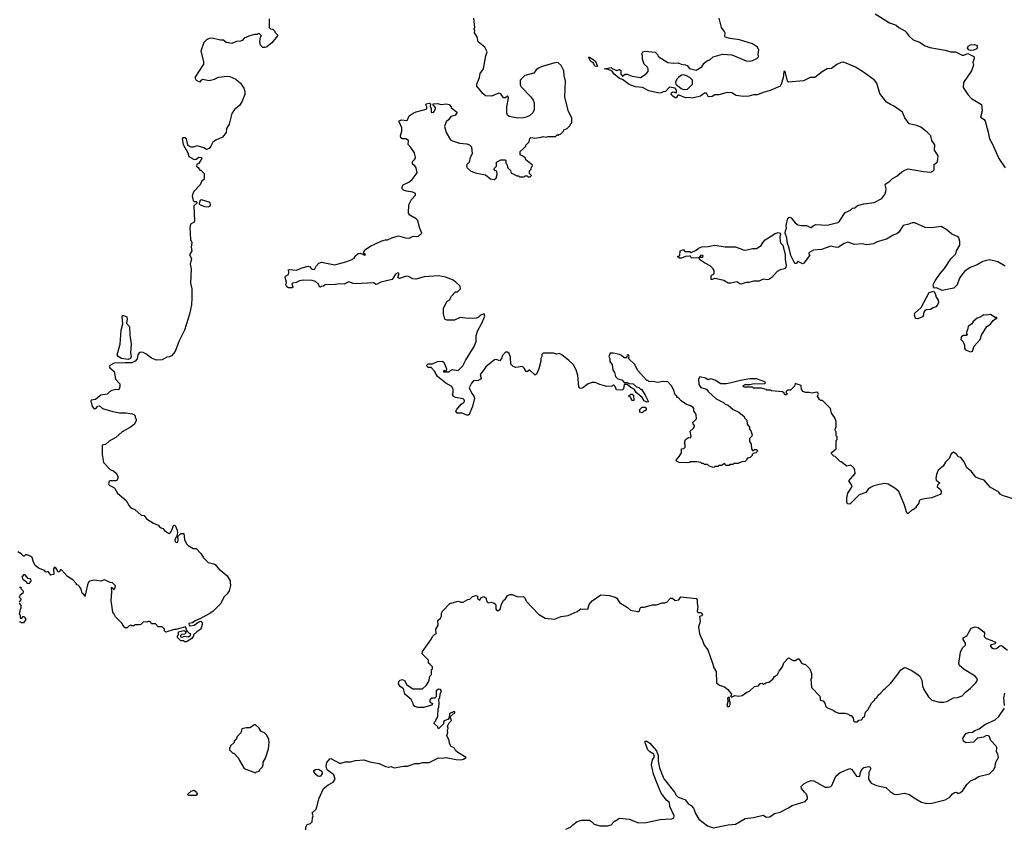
# Model space of a CAD drawing. Extents: x 2086813 to 2278017, y 548126 to 753336.
# Tile 25 of 256: x 2149136 to 2159572, y 561692 to 570267. Entities that reach past the tile are written whole.
import ezdxf

# ---------------------------------------------------------------- set-up
doc = ezdxf.new("R2010")
doc.units = 0

msp = doc.modelspace()

# ---------------------------------------------------------------- linework, layer by layer
at = {"layer": '0CON10XD'}
for points in [[(2151780, 570275), (2151780, 570185), (2151795, 570170), (2151818, 570168), (2151840, 570145), (2151840, 570135), (2151870, 570105), (2151870, 570095), (2151809, 570021), (2151755, 569980), (2151735, 569972), (2151713, 569973), (2151688, 569998), (2151680, 570035), (2151690, 570085), (2151700, 570095), (2151675, 570120), (2151662, 570118), (2151655, 570110), (2151625, 570110), (2151565, 570092), (2151515, 570072), (2151493, 570047), (2151475, 570038), (2151435, 570037), (2151384, 570016), (2151326, 570026), (2151295, 570050), (2151265, 570049), (2151175, 570071), (2151145, 570068), (2151117, 570055), (2151089, 570025), (2151056, 569935), (2151086, 569825), (2151086, 569795), (2150993, 569653), (2151006, 569626), (2151035, 569611), (2151050, 569610), (2151062, 569625), (2151075, 569636), (2151146, 569624), (2151202, 569638), (2151245, 569658), (2151335, 569669), (2151364, 569664), (2151426, 569636), (2151478, 569595), (2151512, 569542), (2151522, 569505), (2151522, 569475), (2151492, 569395), (2151465, 569358), (2151412, 569315), (2151386, 569274), (2151355, 569160), (2151328, 569112), (2151325, 569070), (2151285, 569020), (2151215, 568990), (2151182, 568968), (2151163, 568925), (2151145, 568902), (2151115, 568892), (2151089, 568909), (2151018, 568928), (2150975, 568914), (2150954, 568914), (2150935, 568921), (2150917, 568937), (2150903, 569005), (2150885, 569016), (2150866, 569014), (2150858, 569005), (2150869, 568945), (2150920, 568855), (2150928, 568815), (2150985, 568783), (2151005, 568788), (2151035, 568810), (2151060, 568805), (2151067, 568797), (2151030, 568740)], [(2153973, 566877), (2153974, 566916), (2153988, 566965), (2154035, 567050), (2154068, 567125), (2154058, 567148), (2154020, 567135), (2153995, 567110), (2153975, 567102), (2153895, 567100), (2153805, 567108), (2153745, 567080), (2153665, 567080), (2153643, 567093), (2153628, 567148), (2153628, 567205), (2153665, 567280), (2153695, 567300), (2153712, 567335), (2153755, 567380), (2153775, 567380), (2153808, 567415), (2153805, 567440), (2153760, 567485), (2153730, 567505), (2153654, 567536), (2153575, 567550), (2153425, 567542), (2153335, 567516), (2153305, 567519), (2153258, 567545), (2153235, 567546), (2153162, 567522), (2153146, 567535), (2153157, 567575), (2153145, 567582), (2153120, 567570), (2153085, 567512), (2152965, 567484), (2152925, 567461), (2152915, 567460), (2152885, 567476), (2152697, 567467), (2152670, 567470), (2152625, 567488), (2152575, 567464), (2152525, 567468), (2152485, 567458), (2152374, 567456), (2152355, 567442), (2152332, 567438), (2152325, 567430), (2152314, 567435), (2152303, 567463), (2152270, 567490), (2152235, 567502), (2152145, 567506), (2152101, 567499), (2152065, 567479), (2152027, 567473), (2152022, 567465), (2152032, 567435), (2152026, 567424), (2151984, 567424), (2151966, 567435), (2151956, 567454), (2151963, 567485), (2151950, 567535), (2151955, 567546), (2151984, 567566), (2151990, 567585), (2151987, 567613), (2151995, 567620), (2152065, 567612), (2152099, 567621), (2152125, 567636), (2152195, 567652), (2152209, 567649), (2152231, 567621), (2152262, 567618), (2152277, 567655), (2152308, 567685), (2152334, 567696), (2152475, 567667), (2152605, 567704), (2152658, 567725), (2152681, 567739), (2152699, 567765), (2152725, 567788), (2152745, 567793), (2152795, 567770), (2152800, 567775), (2152782, 567792), (2152795, 567828), (2152853, 567867), (2152975, 567921), (2153015, 567933), (2153035, 567932), (2153080, 567955), (2153153, 567977), (2153225, 567954), (2153265, 567949), (2153307, 567973), (2153345, 567968), (2153365, 567973), (2153398, 568005), (2153374, 568064), (2153355, 568138), (2153337, 568157), (2153273, 568193), (2153258, 568215), (2153262, 568305), (2153289, 568361), (2153330, 568405), (2153330, 568425), (2153305, 568438), (2153235, 568448), (2153205, 568460), (2153190, 568475), (2153190, 568495), (2153200, 568515), (2153260, 568545), (2153295, 568572), (2153348, 568645), (2153340, 568695), (2153326, 568716), (2153300, 568735), (2153300, 568765), (2153325, 568790), (2153330, 568805), (2153322, 568855), (2153283, 568913), (2153253, 568943), (2153258, 568985), (2153228, 569005), (2153194, 569004), (2153176, 569016), (2153174, 569035), (2153188, 569085), (2153188, 569122), (2153158, 569185), (2153160, 569195), (2153185, 569206), (2153235, 569197), (2153247, 569205), (2153265, 569248), (2153308, 569275), (2153340, 569290), (2153445, 569318), (2153452, 569325), (2153453, 569345), (2153442, 569365), (2153444, 569376), (2153475, 569381), (2153492, 569375), (2153487, 569345), (2153496, 569326), (2153498, 569288), (2153505, 569282), (2153525, 569288), (2153543, 569325), (2153542, 569335), (2153518, 569365), (2153520, 569375), (2153565, 569380), (2153605, 569369), (2153655, 569376), (2153688, 569368), (2153710, 569345), (2153710, 569335), (2153770, 569285), (2153770, 569275), (2153747, 569253), (2153705, 569240), (2153685, 569210), (2153658, 569185), (2153638, 569135), (2153655, 569070), (2153702, 568995), (2153722, 568982), (2153797, 568957), (2153875, 568952), (2153905, 568940), (2153925, 568920), (2153932, 568845), (2153912, 568805), (2153902, 568758), (2153875, 568730), (2153872, 568715), (2153884, 568694), (2153914, 568664), (2153963, 568643), (2154072, 568622), (2154125, 568580), (2154165, 568573), (2154185, 568588), (2154198, 568625), (2154195, 568660), (2154180, 568665), (2154162, 568685), (2154190, 568715), (2154190, 568755), (2154235, 568780), (2154285, 568780), (2154290, 568775), (2154290, 568745), (2154300, 568735), (2154310, 568695), (2154338, 568668), (2154345, 568640), (2154358, 568638), (2154405, 568610), (2154425, 568610), (2154435, 568600), (2154485, 568600), (2154495, 568610), (2154515, 568610), (2154525, 568600), (2154548, 568602), (2154560, 568615), (2154540, 568635), (2154540, 568665), (2154558, 568682), (2154560, 568705), (2154568, 568712), (2154570, 568725), (2154502, 568782), (2154498, 568798), (2154478, 568818), (2154440, 568835), (2154442, 568868), (2154478, 568902), (2154500, 568925), (2154500, 568935), (2154538, 568972), (2154542, 569008), (2154555, 569018), (2154595, 569012), (2154665, 569020), (2154685, 569028), (2154715, 569022), (2154735, 569030), (2154815, 569030), (2154835, 569050), (2154845, 569040), (2154852, 569048), (2154868, 569052), (2154900, 569085), (2154905, 569100), (2154940, 569115), (2154970, 569145), (2154970, 569155), (2154990, 569175), (2154990, 569205), (2154988, 569225), (2154952, 569295), (2154913, 569447), (2154923, 569615), (2154907, 569675), (2154904, 569725), (2154875, 569781), (2154845, 569809), (2154823, 569813), (2154735, 569787), (2154665, 569768), (2154635, 569752), (2154610, 569735), (2154585, 569702), (2154490, 569675), (2154442, 569625), (2154440, 569575), (2154450, 569555), (2154555, 569450), (2154580, 569415), (2154588, 569385), (2154590, 569315), (2154575, 569280), (2154545, 569250), (2154505, 569232), (2154475, 569228), (2154415, 569223), (2154325, 569240), (2154307, 569255), (2154299, 569275), (2154298, 569342), (2154318, 569435), (2154313, 569453), (2154305, 569458), (2154285, 569440), (2154265, 569440), (2154235, 569482), (2154215, 569488), (2154137, 569457), (2154075, 569461), (2154045, 569483), (2153982, 569562), (2153980, 569585), (2154011, 569655), (2154016, 569695), (2154051, 569745), (2154076, 569885), (2154092, 569925), (2154066, 569976), (2153995, 570033), (2153984, 570084), (2153958, 570128), (2153960, 570155), (2153950, 570175), (2153960, 570185), (2153950, 570285)], [(2157896, 569806), (2157865, 569818), (2157845, 569814), (2157798, 569792), (2157740, 569750), (2157695, 569747), (2157641, 569715), (2157564, 569656), (2157514, 569656), (2157445, 569619), (2157285, 569604), (2157273, 569615), (2157252, 569705), (2157245, 569720), (2157235, 569718), (2157229, 569651), (2157207, 569583), (2157195, 569564), (2157090, 569515), (2157015, 569497), (2156955, 569471), (2156915, 569469), (2156865, 569456), (2156805, 569454), (2156730, 569465), (2156683, 569493), (2156635, 569496), (2156545, 569472), (2156505, 569472), (2156475, 569454), (2156445, 569450), (2156434, 569454), (2156415, 569488), (2156395, 569487), (2156352, 569455), (2156265, 569436), (2156235, 569441), (2156195, 569438), (2156125, 569468), (2156113, 569467), (2156095, 569440), (2156085, 569440), (2156058, 569455), (2156042, 569475), (2156045, 569490), (2156058, 569502), (2156098, 569492), (2156098, 569515), (2156085, 569540), (2156025, 569553), (2155980, 569505), (2155955, 569502), (2155935, 569490), (2155915, 569487), (2155803, 569513), (2155739, 569549), (2155665, 569556), (2155595, 569581), (2155525, 569633), (2155495, 569642), (2155434, 569694), (2155415, 569722), (2155375, 569740), (2155330, 569745), (2155405, 569760), (2155415, 569750), (2155465, 569729), (2155495, 569740), (2155507, 569727), (2155508, 569688), (2155525, 569670), (2155555, 569688), (2155575, 569688), (2155628, 569668), (2155715, 569653), (2155776, 569694), (2155797, 569717), (2155798, 569745), (2155786, 569766), (2155757, 569795), (2155739, 569849), (2155738, 569885), (2155730, 569905), (2155742, 569928), (2155765, 569932), (2155872, 569922), (2155900, 569895), (2155900, 569885), (2155912, 569872), (2156005, 569813), (2156065, 569806), (2156115, 569811), (2156146, 569796), (2156195, 569790), (2156212, 569782), (2156235, 569748), (2156305, 569731), (2156365, 569767), (2156388, 569802), (2156415, 569828), (2156455, 569844), (2156488, 569872), (2156585, 569901), (2156685, 569896), (2156835, 569832), (2156875, 569828), (2156905, 569834), (2156948, 569855), (2156967, 569875), (2156964, 569905), (2156970, 569945), (2156957, 569977), (2156905, 570013), (2156765, 570052), (2156667, 570067), (2156615, 570083), (2156610, 570095), (2156613, 570125), (2156602, 570145), (2156574, 570184), (2156550, 570285)], [(2158205, 570328), (2158355, 570235), (2158425, 570208), (2158455, 570183), (2158518, 570148), (2158534, 570134), (2158560, 570095), (2158605, 570054), (2158675, 570029), (2158735, 569990), (2158782, 569972), (2158945, 569944), (2159005, 569927), (2159055, 569926), (2159125, 569890), (2159145, 569890), (2159185, 569909), (2159248, 569878), (2159254, 569855), (2159240, 569815), (2159247, 569785), (2159226, 569724), (2159139, 569601), (2159135, 569550), (2159186, 569475), (2159225, 569432), (2159329, 569368), (2159338, 569302), (2159321, 569235), (2159358, 569208), (2159371, 569191), (2159403, 569073), (2159415, 569005), (2159445, 568954), (2159516, 568795), (2159583, 568695)], [(2159215, 569941), (2159197, 569947), (2159184, 569965), (2159188, 569985), (2159215, 570000), (2159255, 570004), (2159277, 569997), (2159286, 569985), (2159284, 569965), (2159275, 569954), (2159245, 569943), (2159215, 569941)], [(2155255, 569772), (2155233, 569775), (2155218, 569808), (2155185, 569828), (2155165, 569870), (2155175, 569870), (2155235, 569832), (2155260, 569775), (2155255, 569772)], [(2159583, 567653), (2159505, 567701), (2159415, 567719), (2159345, 567703), (2159285, 567666), (2159209, 567641), (2159155, 567601), (2159128, 567572), (2159096, 567525), (2159073, 567457), (2159039, 567421), (2158915, 567394), (2158855, 567423), (2158831, 567421), (2158821, 567435), (2158819, 567455), (2158841, 567499), (2158891, 567575), (2158940, 567630), (2159007, 567733), (2159059, 567785), (2159066, 567815), (2159101, 567875), (2159101, 567915), (2159090, 567955), (2159083, 567965), (2159015, 567994), (2158965, 568040), (2158905, 568075), (2158805, 568061), (2158735, 568063), (2158625, 568113), (2158595, 568113), (2158559, 568099), (2158500, 568085), (2158456, 568015), (2158435, 567997), (2158395, 567983), (2158325, 567941), (2158225, 567911), (2158185, 567892), (2158115, 567879), (2158065, 567889), (2157983, 567883), (2157915, 567907), (2157875, 567893), (2157814, 567856), (2157795, 567853), (2157735, 567866), (2157635, 567832), (2157550, 567825), (2157500, 567795), (2157500, 567785), (2157510, 567775), (2157473, 567717), (2157448, 567685), (2157435, 567680), (2157395, 567701), (2157385, 567702), (2157365, 567682), (2157355, 567683), (2157345, 567697), (2157309, 567765), (2157291, 567845), (2157273, 567895), (2157269, 567955), (2157249, 568005), (2157252, 568028), (2157263, 568055), (2157260, 568085), (2157278, 568162), (2157295, 568174), (2157315, 568166), (2157355, 568114), (2157385, 568091), (2157424, 568084), (2157475, 568085), (2157517, 568063), (2157525, 568063), (2157547, 568083), (2157575, 568094), (2157695, 568088), (2157809, 568115), (2157825, 568130), (2157885, 568223), (2157941, 568249), (2157965, 568267), (2157987, 568273), (2158015, 568296), (2158085, 568316), (2158193, 568327), (2158275, 568371), (2158307, 568415), (2158318, 568445), (2158322, 568475), (2158311, 568515), (2158316, 568525), (2158359, 568555), (2158388, 568585), (2158435, 568608), (2158488, 568655), (2158519, 568671), (2158555, 568684), (2158715, 568658), (2158795, 568652), (2158815, 568660), (2158830, 568675), (2158828, 568732), (2158865, 568760), (2158870, 568825), (2158832, 568885), (2158835, 568940), (2158803, 568985), (2158792, 569035), (2158756, 569076), (2158688, 569128), (2158645, 569146), (2158565, 569162), (2158519, 569225), (2158494, 569285), (2158398, 569355), (2158365, 569367), (2158324, 569394), (2158254, 569485), (2158222, 569595), (2158197, 569625), (2158080, 569710), (2157994, 569764), (2157896, 569806)], [(2156176, 569526), (2156215, 569530), (2156268, 569582), (2156268, 569625), (2156238, 569655), (2156205, 569672), (2156171, 569681), (2156151, 569679), (2156121, 569659), (2156101, 569635), (2156088, 569605), (2156092, 569585), (2156146, 569536), (2156176, 569526)], [(2151030, 568740), (2151013, 568735), (2151010, 568715), (2151029, 568699), (2151045, 568670), (2151055, 568670), (2151090, 568635), (2151090, 568575), (2151065, 568550), (2151050, 568515), (2150985, 568450), (2150971, 568425), (2150966, 568395), (2150975, 568350), (2150985, 568340), (2151005, 568340), (2151018, 568325), (2150982, 568295), (2150989, 568131), (2150985, 568120), (2150945, 568100), (2150940, 568065), (2150947, 567937), (2150960, 567905), (2150952, 567855), (2150960, 567815), (2150937, 567775), (2150957, 567735), (2150943, 567675), (2150952, 567625), (2150948, 567475), (2150962, 567415), (2150962, 567315), (2150957, 567245), (2150936, 567144), (2150882, 566975), (2150822, 566855), (2150785, 566750), (2150746, 566704), (2150725, 566692), (2150695, 566688), (2150645, 566662), (2150585, 566658), (2150535, 566678), (2150473, 566723), (2150445, 566738), (2150415, 566742), (2150404, 566736), (2150390, 566715), (2150382, 566672), (2150361, 566645), (2150325, 566627), (2150255, 566630), (2150136, 566624), (2150091, 566599), (2150084, 566586), (2150090, 566575), (2150136, 566535), (2150152, 566455), (2150198, 566405), (2150197, 566375), (2150187, 566343), (2150155, 566347), (2150114, 566336), (2150088, 566322), (2150063, 566297), (2149995, 566286), (2149941, 566239), (2149895, 566232), (2149890, 566225), (2149905, 566167), (2149925, 566142), (2149945, 566144), (2149965, 566170), (2149983, 566173), (2150015, 566143), (2150122, 566112), (2150195, 566097), (2150265, 566097), (2150327, 566087), (2150345, 566080), (2150360, 566065), (2150360, 566045), (2150370, 566035), (2150370, 566015), (2150348, 565975), (2150310, 565945), (2150224, 565896), (2150155, 565838), (2150083, 565797), (2150045, 565762), (2150010, 565755), (2150010, 565655), (2150025, 565570), (2150095, 565498), (2150135, 565478), (2150158, 565458), (2150176, 565425), (2150176, 565404), (2150165, 565382), (2150155, 565378), (2150095, 565378), (2150085, 565370), (2150078, 565345), (2150085, 565330), (2150135, 565308), (2150146, 565296), (2150172, 565245), (2150265, 565168), (2150295, 565112), (2150315, 565092), (2150355, 565072), (2150423, 565013), (2150455, 565010), (2150480, 564975), (2150555, 564928), (2150605, 564908), (2150625, 564882), (2150655, 564872), (2150671, 564851), (2150713, 564823), (2150725, 564820), (2150735, 564830), (2150750, 564855), (2150765, 564902), (2150775, 564907), (2150785, 564902), (2150807, 564855), (2150808, 564825), (2150800, 564785), (2150790, 564775), (2150781, 564749), (2150784, 564734), (2150795, 564723), (2150813, 564727), (2150817, 564755), (2150812, 564788), (2150845, 564820), (2150875, 564820), (2150882, 564755), (2150905, 564710), (2150922, 564692), (2150975, 564660), (2151005, 564660), (2151056, 564606), (2151085, 564560), (2151135, 564510), (2151195, 564498), (2151209, 564489), (2151254, 564434), (2151265, 564430), (2151335, 564370), (2151368, 564315), (2151368, 564298), (2151372, 564268), (2151355, 564210), (2151335, 564180), (2151300, 564145), (2151268, 564075), (2151245, 564052), (2151185, 563993), (2151145, 563968), (2151047, 563913), (2150995, 563892), (2150967, 563873), (2150930, 563865), (2150932, 563842), (2150945, 563838), (2150985, 563848), (2151035, 563882), (2151055, 563888), (2151072, 563875), (2151072, 563855), (2151056, 563804), (2151014, 563776), (2150980, 563745), (2150980, 563735), (2150960, 563705), (2150905, 563670), (2150885, 563670), (2150875, 563680), (2150845, 563680), (2150810, 563715), (2150810, 563735), (2150820, 563745), (2150820, 563775), (2150875, 563790), (2150888, 563788), (2150900, 563775), (2150885, 563750), (2150853, 563747), (2150842, 563738), (2150842, 563722), (2150865, 563720), (2150875, 563730), (2150925, 563722), (2150948, 563742), (2150950, 563755), (2150935, 563760), (2150912, 563782), (2150895, 563830), (2150795, 563802), (2150775, 563802), (2150685, 563772), (2150670, 563785), (2150670, 563805), (2150645, 563830), (2150605, 563830), (2150575, 563860), (2150535, 563862), (2150525, 563880), (2150505, 563888), (2150485, 563880), (2150448, 563882), (2150420, 563855), (2150405, 563850), (2150355, 563850), (2150345, 563840), (2150325, 563840), (2150315, 563850), (2150308, 563842), (2150295, 563840), (2150275, 563820), (2150255, 563820), (2150230, 563845), (2150230, 563855), (2150218, 563868), (2150150, 563935), (2150135, 563970), (2150123, 563983), (2150112, 564058), (2150106, 564105), (2150113, 564195), (2150110, 564245), (2150118, 564248), (2150122, 564232), (2150135, 564220), (2150147, 564243), (2150150, 564265), (2150120, 564295), (2150095, 564298), (2150035, 564326), (2149995, 564314), (2149925, 564323), (2149876, 564314), (2149865, 564302), (2149854, 564276), (2149825, 564150), (2149818, 564168), (2149800, 564185), (2149787, 564227), (2149770, 564255), (2149755, 564270), (2149740, 564275), (2149740, 564285), (2149699, 564329), (2149644, 564364), (2149580, 564435), (2149570, 564435), (2149555, 564410), (2149545, 564412), (2149520, 564455), (2149505, 564462), (2149493, 564445), (2149498, 564385), (2149468, 564378), (2149437, 564417), (2149415, 564410), (2149398, 564428), (2149335, 564451), (2149300, 564480), (2149278, 564525), (2149267, 564565), (2149258, 564575), (2149215, 564592), (2149198, 564592), (2149185, 564580), (2149175, 564580), (2149152, 564602), (2149115, 564625)], [(2151135, 568284), (2151155, 568293), (2151160, 568305), (2151154, 568325), (2151144, 568334), (2151065, 568356), (2151047, 568345), (2151040, 568315), (2151048, 568305), (2151100, 568285), (2151135, 568284)], [(2156785, 567462), (2156768, 567465), (2156738, 567488), (2156675, 567474), (2156645, 567474), (2156600, 567500), (2156553, 567513), (2156505, 567522), (2156475, 567511), (2156465, 567513), (2156465, 567550), (2156475, 567562), (2156497, 567573), (2156496, 567606), (2156486, 567626), (2156456, 567656), (2156395, 567688), (2156343, 567725), (2156340, 567750), (2156375, 567750), (2156380, 567755), (2156376, 567766), (2156355, 567770), (2156340, 567750), (2156327, 567743), (2156258, 567738), (2156245, 567760), (2156235, 567760), (2156194, 567756), (2156152, 567738), (2156128, 567738), (2156110, 567755), (2156132, 567768), (2156138, 567815), (2156172, 567832), (2156188, 567808), (2156235, 567810), (2156255, 567800), (2156307, 567823), (2156330, 567845), (2156365, 567860), (2156435, 567861), (2156505, 567876), (2156615, 567859), (2156725, 567859), (2156814, 567824), (2156845, 567826), (2156905, 567840), (2156945, 567841), (2156996, 567874), (2157015, 567909), (2157037, 567933), (2157145, 568000), (2157175, 568009), (2157195, 568004), (2157201, 567995), (2157194, 567965), (2157197, 567915), (2157202, 567902), (2157226, 567876), (2157249, 567775), (2157248, 567725), (2157261, 567665), (2157256, 567644), (2157243, 567627), (2157195, 567613), (2157165, 567597), (2157110, 567535), (2157075, 567513), (2157055, 567510), (2157015, 567517), (2156975, 567494), (2156915, 567494), (2156865, 567480), (2156835, 567479), (2156785, 567462)], [(2158655, 567094), (2158635, 567100), (2158629, 567109), (2158620, 567135), (2158623, 567155), (2158691, 567215), (2158775, 567375), (2158825, 567389), (2158841, 567365), (2158849, 567325), (2158872, 567292), (2158875, 567270), (2158865, 567243), (2158845, 567222), (2158817, 567213), (2158790, 567195), (2158745, 567189), (2158730, 567180), (2158718, 567165), (2158712, 567128), (2158705, 567117), (2158655, 567094)], [(2150285, 566664), (2150215, 566675), (2150179, 566695), (2150168, 566715), (2150202, 566828), (2150213, 566975), (2150228, 567042), (2150223, 567117), (2150225, 567130), (2150235, 567132), (2150272, 567115), (2150276, 567095), (2150268, 567045), (2150295, 567019), (2150301, 567005), (2150302, 566922), (2150317, 566825), (2150312, 566735), (2150318, 566695), (2150310, 566675), (2150285, 566664)], [(2159215, 566746), (2159235, 566753), (2159254, 566806), (2159316, 566875), (2159329, 566921), (2159388, 567015), (2159425, 567040), (2159454, 567076), (2159482, 567098), (2159495, 567100), (2159495, 567110), (2159475, 567110), (2159425, 567142), (2159383, 567133), (2159355, 567137), (2159325, 567117), (2159285, 567102), (2159240, 567065), (2159240, 567055), (2159228, 567042), (2159188, 567015), (2159182, 566978), (2159170, 566955), (2159170, 566935), (2159180, 566925), (2159175, 566920), (2159135, 566920), (2159115, 566900), (2159113, 566875), (2159135, 566850), (2159152, 566815), (2159152, 566785), (2159160, 566765), (2159215, 566746)], [(2159697, 565177), (2159555, 565220), (2159530, 565235), (2159515, 565258), (2159421, 565311), (2159360, 565385), (2159302, 565402), (2159270, 565415), (2159220, 565480), (2159174, 565514), (2159147, 565577), (2159113, 565623), (2159085, 565630), (2159068, 565655), (2159035, 565682), (2159008, 565665), (2158988, 565615), (2158948, 565575), (2158926, 565534), (2158871, 565489), (2158854, 565446), (2158848, 565405), (2158852, 565385), (2158888, 565355), (2158865, 565330), (2158862, 565315), (2158897, 565287), (2158902, 565265), (2158900, 565235), (2158805, 565198), (2158725, 565188), (2158680, 565175), (2158670, 565165), (2158668, 565142), (2158640, 565105), (2158640, 565095), (2158605, 565070), (2158595, 565070), (2158555, 565030), (2158545, 565030), (2158538, 565038), (2158515, 565120), (2158453, 565263), (2158411, 565301), (2158343, 565343), (2158305, 565348), (2158245, 565339), (2158190, 565325), (2158153, 565307), (2158131, 565289), (2158105, 565252), (2158035, 565230), (2157935, 565130), (2157910, 565135), (2157902, 565155), (2157904, 565194), (2157913, 565245), (2157951, 565299), (2157960, 565325), (2157923, 565377), (2157990, 565455), (2157989, 565489), (2157978, 565515), (2157945, 565542), (2157903, 565533), (2157845, 565580), (2157835, 565580), (2157780, 565635), (2157765, 565640), (2157740, 565665), (2157742, 565678), (2157790, 565715), (2157790, 565805), (2157800, 565815), (2157800, 565845), (2157790, 565855), (2157790, 565895), (2157780, 565915), (2157783, 565937), (2157790, 565945), (2157790, 566005), (2157777, 566047), (2157740, 566095), (2157730, 566145), (2157645, 566230), (2157625, 566230), (2157615, 566238), (2157592, 566275), (2157603, 566295), (2157595, 566311), (2157585, 566316), (2157535, 566306), (2157505, 566313), (2157465, 566313), (2157442, 566325), (2157422, 566345), (2157418, 566388), (2157355, 566410), (2157348, 566382), (2157305, 566340), (2157275, 566340), (2157260, 566325), (2157262, 566312), (2157270, 566305), (2157265, 566290), (2157245, 566290), (2157238, 566308), (2157222, 566322), (2157105, 566330), (2157095, 566340), (2157055, 566340), (2157047, 566347), (2156995, 566360), (2156915, 566360), (2156905, 566370), (2156815, 566370), (2156800, 566385), (2156825, 566398), (2156875, 566398), (2156905, 566407), (2157035, 566410), (2157040, 566415), (2157038, 566425), (2157025, 566432), (2156945, 566458), (2156875, 566458), (2156775, 566441), (2156665, 566413), (2156625, 566407), (2156567, 566407), (2156505, 566446), (2156475, 566457), (2156455, 566458), (2156435, 566450), (2156407, 566467), (2156345, 566480), (2156332, 566455), (2156335, 566400), (2156355, 566368), (2156415, 566350), (2156434, 566324), (2156520, 566245), (2156597, 566207), (2156615, 566190), (2156645, 566180), (2156700, 566135), (2156757, 566107), (2156815, 566060), (2156820, 566045), (2156842, 566022), (2156848, 565978), (2156870, 565945), (2156870, 565925), (2156887, 565907), (2156900, 565865), (2156895, 565850), (2156870, 565825), (2156873, 565793), (2156890, 565765), (2156892, 565715), (2156905, 565700), (2156915, 565700), (2156925, 565710), (2156945, 565710), (2156960, 565695), (2156940, 565675), (2156912, 565668), (2156900, 565655), (2156900, 565645), (2156880, 565625), (2156852, 565618), (2156842, 565608), (2156838, 565592), (2156827, 565583), (2156795, 565580), (2156762, 565568), (2156755, 565560), (2156705, 565560), (2156695, 565550), (2156665, 565550), (2156655, 565540), (2156625, 565540), (2156605, 565560), (2156575, 565540), (2156545, 565540), (2156535, 565530), (2156505, 565530), (2156498, 565522), (2156485, 565520), (2156443, 565533), (2156425, 565550), (2156395, 565550), (2156385, 565560), (2156365, 565560), (2156355, 565570), (2156315, 565580), (2156245, 565580), (2156235, 565570), (2156215, 565568), (2156125, 565573), (2156097, 565587), (2156093, 565597), (2156126, 565634), (2156152, 565675), (2156150, 565715), (2156175, 565720), (2156190, 565735), (2156190, 565765), (2156182, 565775), (2156194, 565816), (2156225, 565838), (2156248, 565832), (2156252, 565852), (2156242, 565905), (2156278, 565935), (2156290, 565955), (2156290, 565965), (2156275, 565980), (2156270, 565995), (2156310, 566035), (2156307, 566077), (2156300, 566095), (2156280, 566115), (2156280, 566145), (2156273, 566155), (2156245, 566174), (2156205, 566186), (2156147, 566227), (2156115, 566260), (2156102, 566262), (2156100, 566275), (2156085, 566290), (2156067, 566345), (2156044, 566384), (2156005, 566428), (2155955, 566432), (2155895, 566420), (2155865, 566428), (2155805, 566430), (2155795, 566440), (2155785, 566440), (2155685, 566550), (2155655, 566610), (2155590, 566675), (2155597, 566695), (2155590, 566715), (2155575, 566710), (2155568, 566682), (2155545, 566680), (2155515, 566708), (2155495, 566718), (2155425, 566730), (2155395, 566730), (2155390, 566725), (2155380, 566695), (2155390, 566675), (2155393, 566643), (2155417, 566607), (2155423, 566553), (2155440, 566525), (2155450, 566485), (2155475, 566460), (2155517, 566447), (2155545, 566420), (2155575, 566420), (2155595, 566410), (2155637, 566407), (2155673, 566373), (2155697, 566367), (2155715, 566350), (2155728, 566348), (2155767, 566287), (2155800, 566215), (2155785, 566210), (2155754, 566224), (2155735, 566262), (2155670, 566315), (2155649, 566349), (2155615, 566368), (2155575, 566400), (2155542, 566398), (2155537, 566353), (2155527, 566343), (2155505, 566338), (2155462, 566342), (2155448, 566378), (2155435, 566390), (2155425, 566390), (2155415, 566380), (2155358, 566378), (2155285, 566398), (2155235, 566420), (2155205, 566420), (2155160, 566405), (2155106, 566364), (2155085, 566356), (2155075, 566359), (2155061, 566375), (2155053, 566495), (2155033, 566555), (2155006, 566606), (2154958, 566655), (2154884, 566714), (2154856, 566726), (2154825, 566722), (2154795, 566732), (2154685, 566730), (2154672, 566718), (2154670, 566695), (2154660, 566675), (2154660, 566645), (2154638, 566565), (2154615, 566510), (2154605, 566500), (2154595, 566500), (2154545, 566550), (2154535, 566550), (2154516, 566534), (2154505, 566538), (2154485, 566572), (2154465, 566588), (2154395, 566578), (2154365, 566590), (2154343, 566613), (2154338, 566685), (2154326, 566726), (2154305, 566742), (2154285, 566740), (2154254, 566705), (2154248, 566682), (2154225, 566650), (2154185, 566664), (2154168, 566662), (2154076, 566585), (2154057, 566553), (2154017, 566505), (2154027, 566465), (2154021, 566455), (2153995, 566441), (2153945, 566436), (2153926, 566414), (2153902, 566365), (2153929, 566305), (2153951, 566275), (2153956, 566255), (2153936, 566165), (2153898, 566075), (2153875, 566073), (2153825, 566096), (2153774, 566094), (2153758, 566115), (2153765, 566130), (2153815, 566190), (2153849, 566211), (2153852, 566225), (2153848, 566235), (2153835, 566246), (2153755, 566261), (2153731, 566275), (2153723, 566295), (2153731, 566315), (2153731, 566345), (2153718, 566378), (2153653, 566413), (2153564, 566484), (2153540, 566525), (2153538, 566538), (2153498, 566578), (2153465, 566580), (2153455, 566590), (2153453, 566603), (2153465, 566617), (2153512, 566618), (2153565, 566642), (2153615, 566646), (2153632, 566635), (2153660, 566565), (2153658, 566542), (2153645, 566540), (2153635, 566550), (2153630, 566545), (2153633, 566533), (2153687, 566533), (2153702, 566548), (2153725, 566558), (2153785, 566548), (2153833, 566595), (2153861, 566655), (2153955, 566802), (2153973, 566855), (2153973, 566877)], [(2155645, 566230), (2155625, 566230), (2155615, 566260), (2155590, 566275), (2155615, 566298), (2155627, 566297), (2155642, 566285), (2155645, 566230)], [(2155735, 566100), (2155710, 566105), (2155710, 566135), (2155735, 566160), (2155765, 566158), (2155778, 566145), (2155778, 566132), (2155765, 566120), (2155755, 566120), (2155735, 566100)], [(2149235, 564290), (2149257, 564313), (2149253, 564333), (2149225, 564343), (2149195, 564380), (2149175, 564380), (2149160, 564355), (2149170, 564335), (2149210, 564305), (2149212, 564292), (2149235, 564290)], [(2149135, 564250), (2149148, 564248), (2149150, 564235), (2149170, 564215), (2149172, 564205), (2149170, 564185), (2149140, 564165), (2149130, 564145), (2149150, 564125), (2149150, 564115), (2149130, 564095)], [(2149130, 564085), (2149150, 564055), (2149150, 564025), (2149140, 564015), (2149130, 563965), (2149140, 563955), (2149142, 563922), (2149160, 563920), (2149172, 563938), (2149185, 563940), (2149200, 563905), (2149178, 563872), (2149155, 563870), (2149148, 563878), (2149135, 563880)], [(2152170, 561675), (2152168, 561705), (2152185, 561732), (2152220, 561745), (2152238, 561762), (2152240, 561805), (2152248, 561825), (2152238, 561855), (2152278, 561895), (2152295, 561960), (2152307, 562005), (2152357, 562115), (2152407, 562153), (2152460, 562180), (2152480, 562215), (2152465, 562258), (2152398, 562308), (2152389, 562329), (2152386, 562356), (2152391, 562389), (2152425, 562430), (2152435, 562432), (2152525, 562382), (2152545, 562382), (2152585, 562397), (2152643, 562397), (2152695, 562412), (2152785, 562420), (2152848, 562398), (2152945, 562378), (2153015, 562348), (2153045, 562342), (2153075, 562348), (2153105, 562332), (2153205, 562352), (2153245, 562352), (2153325, 562378), (2153372, 562378), (2153408, 562392), (2153475, 562392), (2153575, 562440), (2153615, 562437), (2153655, 562442), (2153762, 562422), (2153815, 562420), (2153840, 562425), (2153870, 562445), (2153780, 562495), (2153757, 562517), (2153740, 562545), (2153711, 562561), (2153693, 562593), (2153688, 562625), (2153663, 562677), (2153673, 562707), (2153670, 562725), (2153677, 562755), (2153672, 562775), (2153689, 562811), (2153712, 562835), (2153700, 562875), (2153732, 562908), (2153750, 562915), (2153748, 562928), (2153735, 562930), (2153725, 562920), (2153715, 562922), (2153691, 562909), (2153690, 562865), (2153675, 562848), (2153637, 562833), (2153628, 562822), (2153628, 562802), (2153578, 562752), (2153572, 562752), (2153568, 562768), (2153530, 562805), (2153532, 562818), (2153548, 562832), (2153550, 562845), (2153570, 562875), (2153572, 562965), (2153580, 562975), (2153582, 563015), (2153580, 563065), (2153590, 563075), (2153592, 563115), (2153607, 563145), (2153596, 563166), (2153575, 563168), (2153549, 563151), (2153550, 563085), (2153538, 563072), (2153505, 563072), (2153482, 563055), (2153485, 563030), (2153510, 563015), (2153505, 563000), (2153415, 562972), (2153355, 562972), (2153323, 562983), (2153310, 562995), (2153307, 563017), (2153285, 563060), (2153220, 563115), (2153205, 563170), (2153168, 563195), (2153153, 563225), (2153155, 563250), (2153170, 563265), (2153195, 563270), (2153218, 563255), (2153236, 563216), (2153305, 563170), (2153405, 563170), (2153443, 563207), (2153465, 563240), (2153477, 563263), (2153483, 563307), (2153500, 563325), (2153500, 563375), (2153510, 563385), (2153510, 563405), (2153488, 563428), (2153470, 563445), (2153470, 563475), (2153403, 563543), (2153404, 563566), (2153495, 563690), (2153515, 563730), (2153535, 563750), (2153550, 563755), (2153547, 563803), (2153572, 563845), (2153570, 563895), (2153595, 563920), (2153607, 563943), (2153608, 563975), (2153618, 563995), (2153695, 564077), (2153785, 564102), (2153815, 564090), (2153835, 564090), (2153885, 564120), (2153908, 564122), (2153935, 564150), (2153975, 564162), (2153990, 564155), (2153990, 564125), (2154015, 564110), (2154023, 564137), (2154055, 564152), (2154078, 564135), (2154088, 564098), (2154102, 564082), (2154135, 564092), (2154165, 564080), (2154178, 564068), (2154183, 564055), (2154182, 564015), (2154193, 564003), (2154205, 564000), (2154229, 564015), (2154242, 564068), (2154265, 564108), (2154287, 564125), (2154308, 564162), (2154335, 564172), (2154355, 564171), (2154415, 564148), (2154475, 564150), (2154490, 564135), (2154505, 564100), (2154634, 563964), (2154705, 563922), (2154805, 563912), (2154875, 563940), (2154948, 563948), (2155045, 563993), (2155085, 564020), (2155157, 564015), (2155174, 564065), (2155205, 564106), (2155295, 564169), (2155385, 564162), (2155448, 564145), (2155464, 564134), (2155495, 564088), (2155580, 564035), (2155610, 564005), (2155685, 563990), (2155695, 563990), (2155705, 564000), (2155713, 564027), (2155723, 564037), (2155755, 564038), (2155845, 564063), (2155886, 564064), (2155945, 564083), (2155975, 564083), (2155995, 564092), (2156035, 564132), (2156055, 564132), (2156085, 564108), (2156123, 564117), (2156145, 564148), (2156305, 564130), (2156318, 564115), (2156317, 564075), (2156324, 564045), (2156318, 563995), (2156325, 563980), (2156355, 563980), (2156373, 563965), (2156365, 563944), (2156343, 563937), (2156348, 563885), (2156330, 563825), (2156343, 563755), (2156373, 563683), (2156390, 563635), (2156429, 563585), (2156481, 563445), (2156493, 563395), (2156518, 563355), (2156522, 563235), (2156555, 563210), (2156605, 563192), (2156643, 563163), (2156680, 563115), (2156678, 563102), (2156670, 563095), (2156682, 563082), (2156715, 563100), (2156755, 563092), (2156795, 563102), (2156843, 563137), (2156870, 563145), (2156925, 563197), (2156967, 563203), (2156985, 563228), (2157005, 563230), (2157015, 563220), (2157025, 563220), (2157055, 563238), (2157078, 563242), (2157118, 563275), (2157137, 563303), (2157168, 563325), (2157185, 563360), (2157220, 563405), (2157235, 563448), (2157285, 563500), (2157335, 563472), (2157357, 563473), (2157385, 563490), (2157395, 563490), (2157425, 563440), (2157465, 563430), (2157510, 563385), (2157528, 563335), (2157528, 563285), (2157522, 563275), (2157528, 563185), (2157618, 563095), (2157622, 563085), (2157621, 563051), (2157653, 563043), (2157670, 563020), (2157680, 562985), (2157690, 562975), (2157760, 562945), (2157775, 562930), (2157815, 562912), (2157885, 562912), (2157922, 562902), (2157935, 562890), (2157948, 562888), (2157970, 562865), (2157973, 562833), (2157985, 562820), (2158015, 562820), (2158032, 562838), (2158058, 562842), (2158068, 562852), (2158070, 562865), (2158090, 562875), (2158100, 562925), (2158125, 562950), (2158165, 563020), (2158200, 563055), (2158200, 563065), (2158220, 563080), (2158234, 563106), (2158260, 563125), (2158294, 563166), (2158310, 563175), (2158365, 563228), (2158435, 563312), (2158475, 563372), (2158514, 563396), (2158530, 563395), (2158585, 563368), (2158645, 563332), (2158678, 563305), (2158698, 563265), (2158704, 563204), (2158718, 563165), (2158768, 563085), (2158805, 563053), (2158885, 563030), (2158931, 563029), (2158965, 563037), (2159033, 563077), (2159075, 563078), (2159125, 563098), (2159157, 563133), (2159213, 563177), (2159272, 563235), (2159287, 563265), (2159282, 563285), (2159265, 563307), (2159148, 563378), (2159099, 563419), (2159092, 563445), (2159108, 563562)], [(2159108, 563562), (2159128, 563605), (2159160, 563635), (2159161, 563655), (2159137, 563695), (2159136, 563714), (2159177, 563735), (2159222, 563815), (2159265, 563828), (2159295, 563822), (2159356, 563776), (2159364, 563764), (2159360, 563725), (2159379, 563705), (2159442, 563685), (2159478, 563665), (2159480, 563655), (2159473, 563647), (2159435, 563637), (2159424, 563626), (2159435, 563610), (2159455, 563599), (2159475, 563597), (2159495, 563604), (2159525, 563628), (2159542, 563632), (2159605, 563580)], [(2156655, 562983), (2156666, 563004), (2156668, 563035), (2156660, 563045), (2156658, 563078), (2156645, 563080), (2156640, 563075), (2156642, 563035), (2156632, 562995), (2156640, 562985), (2156655, 562983)], [(2159576, 562995), (2159566, 563075), (2159578, 563125)], [(2156076, 562075), (2156094, 562044), (2156115, 562024), (2156187, 561997), (2156221, 561955), (2156255, 561936), (2156279, 561905), (2156298, 561848), (2156335, 561790), (2156425, 561720), (2156485, 561698), (2156645, 561729), (2156724, 561736), (2156825, 561796), (2156915, 561808), (2157015, 561831), (2157052, 561812), (2157088, 561815), (2157135, 561851), (2157198, 561865), (2157285, 561908), (2157325, 561934), (2157463, 561975), (2157486, 562004), (2157488, 562022), (2157475, 562053), (2157455, 562076), (2157422, 562115), (2157418, 562135), (2157448, 562165), (2157485, 562184), (2157525, 562198), (2157555, 562197), (2157675, 562129), (2157705, 562128), (2157733, 562137), (2157743, 562147), (2157788, 562245), (2157832, 562285), (2157935, 562326), (2157955, 562317), (2158005, 562247), (2158035, 562241), (2158042, 562245), (2158048, 562285), (2158066, 562324), (2158085, 562338), (2158135, 562348), (2158152, 562342), (2158158, 562325), (2158136, 562285), (2158134, 562215), (2158162, 562172), (2158217, 562147), (2158317, 562125), (2158362, 562082), (2158405, 562056), (2158435, 562052), (2158516, 562066), (2158565, 562051), (2158633, 562005), (2158695, 561969), (2158747, 561957), (2158805, 561960), (2158945, 561994), (2158996, 562024), (2159025, 562059), (2159045, 562072), (2159065, 562074), (2159085, 562063), (2159109, 562071), (2159132, 562095), (2159175, 562158), (2159215, 562196), (2159264, 562216), (2159298, 562242), (2159415, 562269), (2159461, 562315), (2159475, 562348), (2159482, 562395), (2159511, 562445), (2159505, 562477), (2159489, 562505), (2159494, 562545), (2159487, 562565), (2159429, 562625), (2159411, 562671), (2159396, 562676), (2159377, 562673), (2159352, 562658), (2159290, 562650), (2159245, 562606), (2159165, 562598), (2159141, 562615), (2159132, 562645), (2159163, 562697), (2159195, 562708), (2159235, 562712), (2159259, 562731), (2159305, 562749), (2159366, 562794), (2159476, 562844), (2159515, 562879), (2159574, 562965)], [(2151635, 562280), (2151645, 562290), (2151675, 562300), (2151680, 562315), (2151710, 562345), (2151718, 562365), (2151718, 562395), (2151740, 562435), (2151773, 562535), (2151782, 562605), (2151778, 562635), (2151755, 562680), (2151730, 562705), (2151695, 562720), (2151673, 562753), (2151635, 562790), (2151625, 562790), (2151575, 562758), (2151535, 562758), (2151492, 562748), (2151480, 562705), (2151440, 562665), (2151430, 562635), (2151410, 562615), (2151408, 562602), (2151372, 562568), (2151368, 562552), (2151360, 562545), (2151360, 562525), (2151395, 562490), (2151405, 562490), (2151456, 562436), (2151465, 562410), (2151517, 562327), (2151635, 562280)], [(2154925, 561685), (2154976, 561704), (2154999, 561731), (2155045, 561763), (2155095, 561777), (2155175, 561778), (2155198, 561765), (2155226, 561736), (2155285, 561718), (2155365, 561717), (2155405, 561729), (2155439, 561765), (2155495, 561801), (2155595, 561790), (2155695, 561750), (2155777, 561753), (2155926, 561786), (2156048, 561792), (2156069, 561805), (2156074, 561825), (2156027, 561925), (2156024, 561965), (2155992, 561992), (2155935, 562065), (2155899, 562149), (2155854, 562265), (2155833, 562365), (2155845, 562417), (2155864, 562455), (2155862, 562465), (2155857, 562477), (2155815, 562502), (2155795, 562526), (2155765, 562598), (2155765, 562618), (2155785, 562617), (2155814, 562594), (2155885, 562513), (2155902, 562465), (2155905, 562405), (2155919, 562335), (2155956, 562235), (2155966, 562215), (2156076, 562075)], [(2152315, 562241), (2152295, 562246), (2152274, 562264), (2152254, 562295), (2152254, 562306), (2152270, 562315), (2152305, 562320), (2152338, 562298), (2152341, 562275), (2152325, 562247), (2152315, 562241)], [(2151005, 562040), (2150925, 562040), (2150920, 562055), (2150953, 562087), (2150985, 562098), (2151010, 562075), (2151017, 562057), (2151005, 562040)]]:
    msp.add_lwpolyline(points, dxfattribs=at)

doc.saveas('drawing.dxf')
